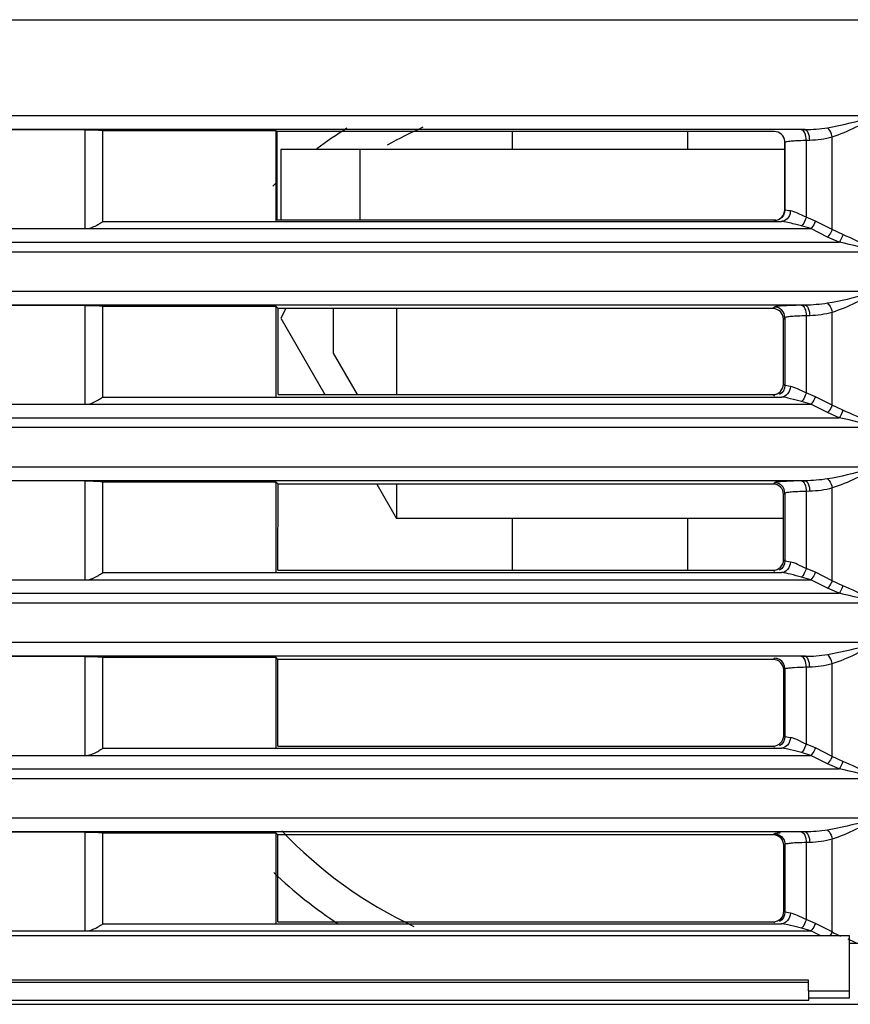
# Model space of a CAD drawing. Header units: millimetres. Extents: x 0 to 700, y 0 to 600.
# Tile 8 of 45: x 276 to 300, y 128 to 156. Entities that reach past the tile are written whole.
import ezdxf

# ---------------------------------------------------------------- set-up
doc = ezdxf.new("R2010")
doc.units = ezdxf.units.MM
doc.header["$LTSCALE"] = 39.111111
doc.layers.get('0').update_dxf_attribs({"linetype": 'CONTINUOUS'})
doc.layers.add('002_AXIS', color=7, linetype='CONTINUOUS')

msp = doc.modelspace()

# ---------------------------------------------------------------- linework, layer by layer
at = {"color": 7, "linetype": 'CONTINUOUS'}
for p, q in [((242.005, 156.245), (301.505, 156.245)), ((277.836, 153.11), (274.174, 153.11)), ((278.335, 153.089), (283.261, 153.089)), ((278.336, 150.5), (278.335, 153.089)), ((283.29, 153.06), (283.261, 153.089)), ((283.261, 153.089), (283.261, 150.5)), ((297.471, 153.06), (283.29, 153.06)), ((283.29, 153.06), (283.292, 150.532)), ((290.005, 152.545), (290.005, 153.06)), ((295.005, 152.545), (295.005, 153.06)), ((297.769, 152.545), (283.405, 152.545)), ((283.405, 152.545), (283.405, 150.545)), ((285.655, 152.545), (285.655, 150.545)), ((297.768, 150.832), (297.769, 152.782)), ((297.771, 152.762), (297.769, 152.782)), ((274.163, 150.295), (277.846, 150.295)), ((278.336, 150.5), (297.67, 150.5)), ((283.26, 150.5), (297.67, 150.5)), ((283.305, 150.545), (297.516, 150.545)), ((277.836, 148.11), (274.174, 148.11)), ((278.335, 148.089), (283.261, 148.089)), ((278.336, 145.5), (278.335, 148.089)), ((283.331, 148.019), (283.261, 148.089)), ((283.261, 148.089), (283.261, 145.5)), ((283.329, 145.569), (283.331, 148.019)), ((297.429, 148.019), (283.331, 148.019)), ((283.552, 148.019), (283.405, 147.745)), ((284.905, 146.751), (284.905, 148.019)), ((286.705, 148.019), (286.705, 145.569)), ((283.405, 147.745), (284.664, 145.569)), ((297.73, 145.869), (297.729, 147.719)), ((285.589, 145.569), (284.905, 146.751)), ((283.329, 145.569), (297.431, 145.569)), ((274.163, 145.295), (277.846, 145.295)), ((278.336, 145.5), (297.67, 145.5)), ((283.26, 145.5), (297.67, 145.5)), ((277.836, 143.11), (274.174, 143.11)), ((278.335, 143.089), (283.261, 143.089)), ((278.336, 140.5), (278.335, 143.089)), ((283.327, 143.023), (283.261, 143.089)), ((283.261, 143.089), (283.261, 140.5)), ((283.325, 140.565), (283.327, 143.023)), ((297.433, 143.023), (283.327, 143.023)), ((286.139, 143.023), (286.705, 142.045)), ((286.705, 143.023), (286.705, 142.045)), ((297.734, 140.865), (297.733, 142.723)), ((297.733, 142.045), (286.705, 142.045)), ((290.005, 140.565), (290.005, 142.045)), ((295.005, 140.565), (295.005, 142.045)), ((278.336, 140.5), (297.67, 140.5)), ((283.26, 140.5), (297.67, 140.5)), ((283.325, 140.565), (297.435, 140.565)), ((274.163, 140.295), (277.846, 140.295)), ((277.836, 138.11), (274.174, 138.11)), ((278.335, 138.089), (283.261, 138.089)), ((278.336, 135.5), (278.335, 138.089)), ((283.323, 138.026), (283.261, 138.089)), ((283.261, 138.089), (283.261, 135.5)), ((283.322, 135.562), (283.323, 138.026)), ((297.437, 138.026), (283.323, 138.026)), ((297.738, 135.862), (297.737, 137.727)), ((278.336, 135.5), (297.67, 135.5)), ((283.26, 135.5), (297.67, 135.5)), ((283.322, 135.562), (297.438, 135.562)), ((274.163, 135.295), (277.846, 135.295)), ((277.836, 133.11), (274.174, 133.11)), ((278.335, 133.089), (283.261, 133.089)), ((278.336, 130.5), (278.335, 133.089)), ((283.32, 133.03), (283.261, 133.089)), ((283.261, 133.089), (283.261, 130.5)), ((283.318, 130.558), (283.32, 133.03)), ((297.44, 133.03), (283.32, 133.03)), ((297.742, 130.858), (297.74, 132.731)), ((278.336, 130.5), (297.67, 130.5)), ((283.26, 130.5), (297.67, 130.5)), ((283.318, 130.558), (297.442, 130.558)), ((299.617, 130.154), (272.617, 130.154)), ((274.163, 130.295), (277.846, 130.295)), ((299.617, 128.395), (299.617, 130.154)), ((299.617, 129.948), (301.037, 129.948)), ((298.446, 128.892), (274.464, 128.892)), ((274.464, 128.833), (298.446, 128.833)), ((298.446, 128.833), (298.446, 128.892)), ((298.455, 128.328), (298.446, 128.833)), ((298.451, 128.594), (299.617, 128.594)), ((274.455, 128.328), (298.455, 128.328)), ((298.455, 128.395), (299.617, 128.395)), ((298.455, 128.328), (298.455, 128.39))]:
    msp.add_line(p, q, dxfattribs=at)
at = {"color": 9, "linetype": 'CONTINUOUS'}
for p, q in [((243.047, 153.515), (300.463, 153.515)), ((298.345, 153.116), (245.165, 153.116)), ((277.836, 150.295), (277.836, 153.11)), ((298.244, 153.113), (298.345, 153.116)), ((298.378, 152.814), (298.479, 152.816)), ((298.378, 152.814), (298.378, 150.618)), ((299.121, 150.268), (299.121, 152.91)), ((297.771, 152.762), (297.771, 150.828)), ((297.771, 150.828), (297.768, 150.832)), ((298.642, 150.508), (298.378, 150.618)), ((277.846, 150.295), (298.507, 150.295)), ((298.507, 150.295), (298.244, 150.373)), ((298.987, 150.055), (298.507, 150.295)), ((299.121, 150.268), (298.642, 150.508)), ((299.318, 149.912), (298.987, 150.055)), ((299.422, 150.124), (299.121, 150.268)), ((244.192, 149.912), (299.318, 149.912)), ((300.463, 149.629), (243.047, 149.629)), ((243.047, 148.515), (300.463, 148.515)), ((298.345, 148.116), (245.165, 148.116)), ((277.836, 145.295), (277.836, 148.11)), ((297.472, 148.061), (297.429, 148.019)), ((298.345, 148.116), (298.244, 148.113)), ((298.479, 147.816), (298.378, 147.814)), ((298.378, 147.814), (298.378, 145.618)), ((299.121, 145.268), (299.121, 147.91)), ((297.771, 147.762), (297.729, 147.719)), ((297.771, 147.762), (297.771, 145.828)), ((297.771, 145.828), (297.73, 145.869)), ((297.927, 145.799), (297.771, 145.828)), ((297.472, 145.529), (297.431, 145.569)), ((298.642, 145.508), (298.378, 145.618)), ((277.846, 145.295), (298.507, 145.295)), ((298.507, 145.295), (298.244, 145.373)), ((298.987, 145.055), (298.507, 145.295)), ((299.121, 145.268), (298.642, 145.508)), ((299.422, 145.124), (299.121, 145.268)), ((299.318, 144.912), (298.987, 145.055)), ((244.192, 144.912), (299.318, 144.912)), ((300.463, 144.629), (243.047, 144.629)), ((243.047, 143.515), (300.463, 143.515)), ((298.345, 143.116), (245.165, 143.116)), ((277.836, 140.295), (277.836, 143.11)), ((297.472, 143.061), (297.433, 143.023)), ((298.345, 143.116), (298.244, 143.113)), ((297.771, 142.762), (297.733, 142.723)), ((297.771, 142.762), (297.771, 140.828)), ((298.479, 142.816), (298.378, 142.814)), ((298.378, 142.814), (298.378, 140.618)), ((299.121, 140.268), (299.121, 142.91)), ((297.771, 140.828), (297.734, 140.865)), ((297.927, 140.799), (297.771, 140.828)), ((297.472, 140.529), (297.435, 140.565)), ((298.642, 140.508), (298.378, 140.618)), ((299.121, 140.268), (298.642, 140.508)), ((277.846, 140.295), (298.507, 140.295)), ((298.507, 140.295), (298.244, 140.373)), ((298.987, 140.055), (298.507, 140.295)), ((299.422, 140.124), (299.121, 140.268)), ((244.192, 139.912), (299.318, 139.912)), ((299.318, 139.912), (298.987, 140.055)), ((300.463, 139.629), (243.047, 139.629)), ((243.047, 138.515), (300.463, 138.515)), ((298.345, 138.116), (245.165, 138.116)), ((277.836, 135.295), (277.836, 138.11)), ((297.437, 138.026), (297.472, 138.061)), ((298.244, 138.113), (298.345, 138.116)), ((297.737, 137.727), (297.771, 137.762)), ((297.771, 137.762), (297.771, 135.828)), ((298.378, 137.814), (298.479, 137.816)), ((298.378, 137.814), (298.378, 135.618)), ((299.121, 135.268), (299.121, 137.91)), ((297.771, 135.828), (297.738, 135.862)), ((297.927, 135.799), (297.771, 135.828)), ((297.472, 135.529), (297.438, 135.562)), ((298.642, 135.508), (298.378, 135.618)), ((299.121, 135.268), (298.642, 135.508)), ((277.846, 135.295), (298.507, 135.295)), ((298.507, 135.295), (298.244, 135.373)), ((298.987, 135.055), (298.507, 135.295)), ((299.422, 135.124), (299.121, 135.268)), ((244.192, 134.912), (299.318, 134.912)), ((299.318, 134.912), (298.987, 135.055)), ((300.463, 134.629), (243.047, 134.629)), ((243.047, 133.515), (300.463, 133.515)), ((298.345, 133.116), (245.165, 133.116)), ((277.836, 130.295), (277.836, 133.11)), ((297.472, 133.061), (297.44, 133.03)), ((298.345, 133.116), (298.244, 133.113)), ((299.121, 130.268), (299.121, 132.91)), ((297.771, 132.762), (297.74, 132.731)), ((297.771, 132.762), (297.771, 130.828)), ((298.479, 132.816), (298.378, 132.814)), ((298.378, 132.814), (298.378, 130.618)), ((297.771, 130.828), (297.742, 130.858)), ((297.927, 130.799), (297.771, 130.828)), ((297.472, 130.529), (297.442, 130.558)), ((298.642, 130.508), (298.378, 130.618)), ((299.121, 130.268), (298.642, 130.508)), ((277.846, 130.295), (298.507, 130.295)), ((298.507, 130.295), (298.244, 130.373)), ((298.791, 130.154), (298.507, 130.295)), ((242.226, 128.207), (301.284, 128.207))]:
    msp.add_line(p, q, dxfattribs=at)
for centre, radius, start, end in [((292.505, 141.745), 13.5, 122.3126, 126.7313), ((292.505, 141.745), 13.5, 133.0242, 133.7077), ((297.635, 149.843), 0.658, 83.9928, 87.0053), ((297.471, 147.761), 0.3, 0.1138, 89.8862), ((297.471, 142.761), 0.3, 0.1138, 89.8862), ((292.505, 141.745), 13.5, 226.4579, 236.4878), ((298.451, 130.536), 0.722, 327.9438, 338.2037), ((300.507, 132.785), 2.874, 241.1823, 246.4436), ((295.863, 121.597), 9.241, 64.6854, 66.337)]:
    msp.add_arc(centre, radius, start, end, dxfattribs=at)
at = {"color": 7, "linetype": 'CONTINUOUS'}
for centre, major_axis, ratio, start_param, end_param in [((297.468, 150.832), (0.265, -0.142), 0.99863, 5.204386, 6.77328), ((297.429, 147.719), (0.265, 0.142), 0.99863, -0.490094, 1.078799), ((297.43, 145.87), (-0.181, 0.24), 0.997232, 2.496526, 4.065419), ((297.432, 142.722), (0.265, 0.142), 0.99863, -0.490094, 1.078799), ((297.434, 140.866), (-0.181, 0.24), 0.997232, 2.496526, 4.065419), ((297.436, 137.726), (0.265, 0.142), 0.99863, -0.490094, 1.078799), ((297.438, 135.862), (-0.181, 0.24), 0.997232, 2.496526, 4.065419), ((297.44, 132.73), (0.265, 0.142), 0.99863, 5.793091, 7.361985), ((297.441, 130.858), (-0.181, 0.24), 0.997232, 2.496526, 4.065419)]:
    msp.add_ellipse(centre, major_axis=major_axis, ratio=ratio, start_param=start_param, end_param=end_param, dxfattribs=at)
at = {"color": 9, "linetype": 'CONTINUOUS'}
for points, knots in [([(298.987, 153.169), (299.11, 153.19), (299.606, 153.288), (300.095, 153.418), (300.463, 153.515)], [0, 0, 0, 0, 0.245915, 1, 1, 1, 1]), ([(299.121, 152.91), (299.35, 152.983), (299.801, 153.18), (300.239, 153.402), (300.463, 153.515)], [0, 0, 0, 0, 0.487858, 1, 1, 1, 1]), ([(298.378, 152.814), (298.377, 152.884), (298.365, 152.993), (298.288, 153.11), (298.244, 153.113)], [0, 0, 0, 0, 0.618538, 1, 1, 1, 1]), ([(298.479, 152.816), (298.478, 152.886), (298.466, 152.995), (298.389, 153.112), (298.345, 153.116)], [0, 0, 0, 0, 0.618538, 1, 1, 1, 1]), ([(299.121, 152.91), (299.115, 152.937), (299.087, 153.03), (299.041, 153.123), (298.987, 153.169)], [0, 0, 0, 0, 0.280691, 1, 1, 1, 1]), ([(297.992, 152.796), (298.019, 152.798), (298.148, 152.806), (298.277, 152.811), (298.378, 152.814)], [0, 0, 0, 0, 0.212316, 1, 1, 1, 1]), ([(297.771, 152.762), (297.776, 152.767), (297.8, 152.773), (297.87, 152.787), (297.939, 152.792), (297.992, 152.796)], [0, 0, 0, 0, 0.096461, 0.296723, 1, 1, 1, 1]), ([(297.793, 150.819), (297.788, 150.82), (297.781, 150.822), (297.773, 150.826), (297.771, 150.828)], [0, 0, 0, 0, 0.631217, 1, 1, 1, 1]), ([(297.927, 150.799), (297.912, 150.801), (297.867, 150.806), (297.822, 150.811), (297.793, 150.819)], [0, 0, 0, 0, 0.328694, 1, 1, 1, 1]), ([(297.927, 150.799), (297.927, 150.774), (297.914, 150.676), (297.857, 150.583), (297.797, 150.542)], [0, 0, 0, 0, 0.26129, 1, 1, 1, 1]), ([(298.378, 150.618), (298.294, 150.656), (298.15, 150.727), (297.997, 150.793), (297.927, 150.799)], [0, 0, 0, 0, 0.566367, 1, 1, 1, 1]), ([(298.378, 150.618), (298.371, 150.594), (298.341, 150.505), (298.294, 150.42), (298.244, 150.373)], [0, 0, 0, 0, 0.273836, 1, 1, 1, 1]), ([(298.244, 150.373), (298.195, 150.385), (298.016, 150.43), (297.838, 150.483), (297.704, 150.497)], [0, 0, 0, 0, 0.274288, 1, 1, 1, 1]), ([(298.642, 150.508), (298.633, 150.487), (298.599, 150.411), (298.551, 150.339), (298.507, 150.295)], [0, 0, 0, 0, 0.262348, 1, 1, 1, 1]), ([(299.121, 150.268), (299.113, 150.247), (299.078, 150.171), (299.031, 150.099), (298.987, 150.055)], [0, 0, 0, 0, 0.262348, 1, 1, 1, 1]), ([(299.422, 150.124), (299.416, 150.104), (299.388, 150.03), (299.352, 149.959), (299.318, 149.912)], [0, 0, 0, 0, 0.267267, 1, 1, 1, 1]), ([(300.463, 149.629), (300.376, 149.673), (300.033, 149.847), (299.688, 150.016), (299.422, 150.124)], [0, 0, 0, 0, 0.254146, 1, 1, 1, 1]), ([(300.463, 148.515), (300.34, 148.483), (299.851, 148.355), (299.36, 148.231), (298.987, 148.169)], [0, 0, 0, 0, 0.252821, 1, 1, 1, 1]), ([(300.463, 148.515), (300.239, 148.402), (299.801, 148.18), (299.35, 147.983), (299.121, 147.91)], [0, 0, 0, 0, 0.512152, 1, 1, 1, 1]), ([(298.244, 148.113), (298.142, 148.111), (297.959, 148.106), (297.746, 148.096), (297.613, 148.086), (297.544, 148.079), (297.501, 148.071), (297.477, 148.067), (297.472, 148.061)], [0, 0, 0, 0, 0.395857, 0.70743, 0.824584, 0.913124, 0.97169, 1, 1, 1, 1]), ([(298.244, 148.113), (298.288, 148.11), (298.365, 147.993), (298.377, 147.884), (298.378, 147.814)], [0, 0, 0, 0, 0.381462, 1, 1, 1, 1]), ([(298.345, 148.116), (298.389, 148.112), (298.466, 147.995), (298.478, 147.886), (298.479, 147.816)], [0, 0, 0, 0, 0.381462, 1, 1, 1, 1]), ([(298.987, 148.169), (299.003, 148.156), (299.067, 148.081), (299.104, 147.986), (299.121, 147.91)], [0, 0, 0, 0, 0.20751, 1, 1, 1, 1]), ([(298.378, 147.814), (298.298, 147.811), (298.155, 147.805), (297.966, 147.798), (297.852, 147.778), (297.782, 147.776), (297.771, 147.762)], [0, 0, 0, 0, 0.395264, 0.706479, 0.912227, 1, 1, 1, 1]), ([(297.927, 145.799), (297.926, 145.725), (297.878, 145.578), (297.737, 145.501), (297.67, 145.5)], [0, 0, 0, 0, 0.526159, 1, 1, 1, 1]), ([(298.378, 145.618), (298.294, 145.656), (298.15, 145.727), (297.997, 145.793), (297.927, 145.799)], [0, 0, 0, 0, 0.566367, 1, 1, 1, 1]), ([(298.378, 145.618), (298.371, 145.594), (298.341, 145.505), (298.294, 145.42), (298.244, 145.373)], [0, 0, 0, 0, 0.273836, 1, 1, 1, 1]), ([(298.244, 145.373), (298.141, 145.398), (297.952, 145.449), (297.759, 145.495), (297.67, 145.5)], [0, 0, 0, 0, 0.542498, 1, 1, 1, 1]), ([(298.642, 145.508), (298.633, 145.487), (298.599, 145.411), (298.551, 145.339), (298.507, 145.295)], [0, 0, 0, 0, 0.262348, 1, 1, 1, 1]), ([(299.121, 145.268), (299.113, 145.247), (299.078, 145.171), (299.031, 145.099), (298.987, 145.055)], [0, 0, 0, 0, 0.262348, 1, 1, 1, 1]), ([(299.422, 145.124), (299.416, 145.104), (299.388, 145.03), (299.352, 144.959), (299.318, 144.912)], [0, 0, 0, 0, 0.267267, 1, 1, 1, 1]), ([(300.463, 144.629), (300.376, 144.673), (300.033, 144.847), (299.688, 145.016), (299.422, 145.124)], [0, 0, 0, 0, 0.254146, 1, 1, 1, 1]), ([(300.463, 143.515), (300.34, 143.483), (299.851, 143.355), (299.36, 143.231), (298.987, 143.169)], [0, 0, 0, 0, 0.252821, 1, 1, 1, 1]), ([(300.463, 143.515), (300.239, 143.402), (299.801, 143.18), (299.35, 142.983), (299.121, 142.91)], [0, 0, 0, 0, 0.512152, 1, 1, 1, 1]), ([(298.244, 143.113), (298.142, 143.111), (297.959, 143.106), (297.746, 143.096), (297.613, 143.086), (297.544, 143.079), (297.501, 143.071), (297.477, 143.067), (297.472, 143.061)], [0, 0, 0, 0, 0.395857, 0.70743, 0.824584, 0.913124, 0.97169, 1, 1, 1, 1]), ([(298.244, 143.113), (298.288, 143.11), (298.365, 142.993), (298.377, 142.884), (298.378, 142.814)], [0, 0, 0, 0, 0.381462, 1, 1, 1, 1]), ([(298.345, 143.116), (298.389, 143.112), (298.466, 142.995), (298.478, 142.886), (298.479, 142.816)], [0, 0, 0, 0, 0.381462, 1, 1, 1, 1]), ([(298.987, 143.169), (299.003, 143.156), (299.067, 143.081), (299.104, 142.986), (299.121, 142.91)], [0, 0, 0, 0, 0.20751, 1, 1, 1, 1]), ([(298.378, 142.814), (298.298, 142.811), (298.155, 142.805), (297.966, 142.798), (297.852, 142.778), (297.782, 142.776), (297.771, 142.762)], [0, 0, 0, 0, 0.395264, 0.706479, 0.912227, 1, 1, 1, 1]), ([(297.927, 140.799), (297.926, 140.725), (297.878, 140.578), (297.737, 140.501), (297.67, 140.5)], [0, 0, 0, 0, 0.526159, 1, 1, 1, 1]), ([(298.378, 140.618), (298.294, 140.656), (298.15, 140.727), (297.997, 140.793), (297.927, 140.799)], [0, 0, 0, 0, 0.566367, 1, 1, 1, 1]), ([(298.244, 140.373), (298.141, 140.398), (297.952, 140.449), (297.759, 140.495), (297.67, 140.5)], [0, 0, 0, 0, 0.542498, 1, 1, 1, 1]), ([(298.378, 140.618), (298.371, 140.594), (298.341, 140.505), (298.294, 140.42), (298.244, 140.373)], [0, 0, 0, 0, 0.273836, 1, 1, 1, 1]), ([(298.642, 140.508), (298.633, 140.487), (298.599, 140.411), (298.551, 140.339), (298.507, 140.295)], [0, 0, 0, 0, 0.262348, 1, 1, 1, 1]), ([(299.121, 140.268), (299.113, 140.247), (299.078, 140.171), (299.031, 140.099), (298.987, 140.055)], [0, 0, 0, 0, 0.262348, 1, 1, 1, 1]), ([(299.422, 140.124), (299.416, 140.104), (299.388, 140.03), (299.352, 139.959), (299.318, 139.912)], [0, 0, 0, 0, 0.267267, 1, 1, 1, 1]), ([(300.463, 139.629), (300.376, 139.673), (300.033, 139.847), (299.688, 140.016), (299.422, 140.124)], [0, 0, 0, 0, 0.254146, 1, 1, 1, 1]), ([(298.987, 138.169), (299.11, 138.19), (299.606, 138.288), (300.095, 138.418), (300.463, 138.515)], [0, 0, 0, 0, 0.245915, 1, 1, 1, 1]), ([(299.121, 137.91), (299.35, 137.983), (299.801, 138.18), (300.239, 138.402), (300.463, 138.515)], [0, 0, 0, 0, 0.487858, 1, 1, 1, 1]), ([(298.378, 137.814), (298.377, 137.884), (298.365, 137.993), (298.288, 138.11), (298.244, 138.113)], [0, 0, 0, 0, 0.618538, 1, 1, 1, 1]), ([(298.479, 137.816), (298.478, 137.886), (298.466, 137.995), (298.389, 138.112), (298.345, 138.116)], [0, 0, 0, 0, 0.618538, 1, 1, 1, 1]), ([(299.121, 137.91), (299.115, 137.937), (299.087, 138.03), (299.041, 138.123), (298.987, 138.169)], [0, 0, 0, 0, 0.280691, 1, 1, 1, 1]), ([(297.771, 137.762), (297.782, 137.776), (297.851, 137.777), (297.904, 137.789), (297.946, 137.792)], [0, 0, 0, 0, 0.299096, 1, 1, 1, 1]), ([(297.946, 137.792), (297.975, 137.795), (298.119, 137.805), (298.263, 137.81), (298.378, 137.814)], [0, 0, 0, 0, 0.202894, 1, 1, 1, 1]), ([(297.927, 135.799), (297.926, 135.725), (297.878, 135.578), (297.737, 135.501), (297.67, 135.5)], [0, 0, 0, 0, 0.526159, 1, 1, 1, 1]), ([(298.378, 135.618), (298.294, 135.656), (298.15, 135.727), (297.997, 135.793), (297.927, 135.799)], [0, 0, 0, 0, 0.566367, 1, 1, 1, 1]), ([(298.244, 135.373), (298.141, 135.398), (297.952, 135.449), (297.759, 135.495), (297.67, 135.5)], [0, 0, 0, 0, 0.542498, 1, 1, 1, 1]), ([(298.378, 135.618), (298.371, 135.594), (298.341, 135.505), (298.294, 135.42), (298.244, 135.373)], [0, 0, 0, 0, 0.273836, 1, 1, 1, 1]), ([(298.642, 135.508), (298.633, 135.487), (298.599, 135.411), (298.551, 135.339), (298.507, 135.295)], [0, 0, 0, 0, 0.262348, 1, 1, 1, 1]), ([(299.121, 135.268), (299.113, 135.247), (299.078, 135.171), (299.031, 135.099), (298.987, 135.055)], [0, 0, 0, 0, 0.262348, 1, 1, 1, 1]), ([(299.422, 135.124), (299.416, 135.104), (299.388, 135.03), (299.352, 134.959), (299.318, 134.912)], [0, 0, 0, 0, 0.267267, 1, 1, 1, 1]), ([(300.463, 134.629), (300.376, 134.673), (300.033, 134.847), (299.688, 135.016), (299.422, 135.124)], [0, 0, 0, 0, 0.254146, 1, 1, 1, 1]), ([(300.463, 133.515), (300.34, 133.483), (299.851, 133.355), (299.36, 133.231), (298.987, 133.169)], [0, 0, 0, 0, 0.252821, 1, 1, 1, 1]), ([(300.463, 133.515), (300.239, 133.402), (299.801, 133.18), (299.35, 132.983), (299.121, 132.91)], [0, 0, 0, 0, 0.512152, 1, 1, 1, 1]), ([(297.632, 133.087), (297.594, 133.084), (297.544, 133.075), (297.483, 133.073), (297.472, 133.061)], [0, 0, 0, 0, 0.698085, 1, 1, 1, 1]), ([(298.244, 133.113), (298.288, 133.11), (298.365, 132.993), (298.377, 132.884), (298.378, 132.814)], [0, 0, 0, 0, 0.381462, 1, 1, 1, 1]), ([(298.345, 133.116), (298.389, 133.112), (298.466, 132.995), (298.478, 132.886), (298.479, 132.816)], [0, 0, 0, 0, 0.381462, 1, 1, 1, 1]), ([(298.987, 133.169), (299.003, 133.156), (299.067, 133.081), (299.104, 132.986), (299.121, 132.91)], [0, 0, 0, 0, 0.20751, 1, 1, 1, 1]), ([(298.378, 132.814), (298.298, 132.811), (298.155, 132.805), (297.966, 132.798), (297.852, 132.778), (297.782, 132.776), (297.771, 132.762)], [0, 0, 0, 0, 0.395264, 0.706479, 0.912227, 1, 1, 1, 1]), ([(297.927, 130.799), (297.926, 130.725), (297.878, 130.578), (297.737, 130.501), (297.67, 130.5)], [0, 0, 0, 0, 0.526159, 1, 1, 1, 1]), ([(298.378, 130.618), (298.294, 130.656), (298.15, 130.727), (297.997, 130.793), (297.927, 130.799)], [0, 0, 0, 0, 0.566367, 1, 1, 1, 1]), ([(298.244, 130.373), (298.141, 130.398), (297.952, 130.449), (297.759, 130.495), (297.67, 130.5)], [0, 0, 0, 0, 0.542498, 1, 1, 1, 1]), ([(298.378, 130.618), (298.371, 130.594), (298.341, 130.505), (298.294, 130.42), (298.244, 130.373)], [0, 0, 0, 0, 0.273836, 1, 1, 1, 1]), ([(298.642, 130.508), (298.633, 130.487), (298.599, 130.411), (298.551, 130.339), (298.507, 130.295)], [0, 0, 0, 0, 0.262348, 1, 1, 1, 1])]:
    msp.add_open_spline(points, degree=3, knots=knots, dxfattribs=at)
at = {"color": 7, "linetype": 'CONTINUOUS'}
for points, knots in [([(277.836, 153.11), (277.9, 153.11), (278.017, 153.108), (278.174, 153.109), (278.273, 153.094), (278.332, 153.099), (278.342, 153.089)], [0, 0, 0, 0, 0.377549, 0.69767, 0.913072, 1, 1, 1, 1]), ([(297.769, 152.782), (297.764, 152.855), (297.695, 153.002), (297.544, 153.06), (297.47, 153.06)], [0, 0, 0, 0, 0.49995, 1, 1, 1, 1]), ([(277.857, 150.295), (277.921, 150.295), (278.038, 150.329), (278.182, 150.398), (278.272, 150.462), (278.324, 150.488), (278.339, 150.5), (278.344, 150.5)], [0, 0, 0, 0, 0.358655, 0.669702, 0.899282, 0.971366, 1, 1, 1, 1]), ([(277.836, 148.11), (277.9, 148.11), (278.017, 148.108), (278.174, 148.109), (278.273, 148.094), (278.332, 148.099), (278.342, 148.089)], [0, 0, 0, 0, 0.377549, 0.69767, 0.913072, 1, 1, 1, 1]), ([(277.857, 145.295), (277.921, 145.295), (278.038, 145.329), (278.182, 145.398), (278.272, 145.462), (278.324, 145.488), (278.339, 145.5), (278.344, 145.5)], [0, 0, 0, 0, 0.358655, 0.669702, 0.899282, 0.971366, 1, 1, 1, 1]), ([(277.836, 143.11), (277.9, 143.11), (278.017, 143.108), (278.174, 143.109), (278.273, 143.094), (278.332, 143.099), (278.342, 143.089)], [0, 0, 0, 0, 0.377549, 0.69767, 0.913072, 1, 1, 1, 1]), ([(277.857, 140.295), (277.921, 140.295), (278.038, 140.329), (278.182, 140.398), (278.272, 140.462), (278.324, 140.488), (278.339, 140.5), (278.344, 140.5)], [0, 0, 0, 0, 0.358655, 0.669702, 0.899282, 0.971366, 1, 1, 1, 1]), ([(277.836, 138.11), (277.9, 138.11), (278.017, 138.108), (278.174, 138.109), (278.273, 138.094), (278.332, 138.099), (278.342, 138.089)], [0, 0, 0, 0, 0.377549, 0.69767, 0.913072, 1, 1, 1, 1]), ([(277.857, 135.295), (277.921, 135.295), (278.038, 135.329), (278.182, 135.398), (278.272, 135.462), (278.324, 135.488), (278.339, 135.5), (278.344, 135.5)], [0, 0, 0, 0, 0.358655, 0.669702, 0.899282, 0.971366, 1, 1, 1, 1]), ([(277.836, 133.11), (277.9, 133.11), (278.017, 133.108), (278.174, 133.109), (278.273, 133.094), (278.332, 133.099), (278.342, 133.089)], [0, 0, 0, 0, 0.377549, 0.69767, 0.913072, 1, 1, 1, 1]), ([(277.857, 130.295), (277.921, 130.295), (278.038, 130.329), (278.182, 130.398), (278.272, 130.462), (278.324, 130.488), (278.339, 130.5), (278.344, 130.5)], [0, 0, 0, 0, 0.358655, 0.669702, 0.899282, 0.971366, 1, 1, 1, 1])]:
    msp.add_open_spline(points, degree=3, knots=knots, dxfattribs=at)
at = {"color": 9, "linetype": 'CONTINUOUS'}
for points in [[(298.345, 153.116), (298.56, 153.118), (298.775, 153.134), (298.987, 153.169)], [(298.479, 152.816), (298.696, 152.821), (298.914, 152.85), (299.121, 152.91)], [(297.771, 150.828), (297.771, 150.728), (297.708, 150.619), (297.621, 150.569)], [(297.797, 150.542), (297.76, 150.517), (297.714, 150.501), (297.67, 150.5)], [(300.463, 149.629), (300.083, 149.729), (299.703, 149.831), (299.318, 149.912)], [(298.987, 148.169), (298.775, 148.134), (298.56, 148.118), (298.345, 148.116)], [(299.121, 147.91), (298.914, 147.85), (298.696, 147.821), (298.479, 147.816)], [(297.771, 145.828), (297.771, 145.728), (297.708, 145.619), (297.621, 145.569)], [(300.463, 144.629), (300.083, 144.729), (299.703, 144.831), (299.318, 144.912)], [(298.987, 143.169), (298.775, 143.134), (298.56, 143.118), (298.345, 143.116)], [(299.121, 142.91), (298.914, 142.85), (298.696, 142.821), (298.479, 142.816)], [(297.771, 140.828), (297.771, 140.728), (297.708, 140.619), (297.621, 140.569)], [(300.463, 139.629), (300.083, 139.729), (299.703, 139.831), (299.318, 139.912)], [(297.621, 138.021), (297.577, 138.047), (297.523, 138.061), (297.472, 138.061)], [(297.771, 137.762), (297.771, 137.862), (297.708, 137.971), (297.621, 138.021)], [(298.345, 138.116), (298.56, 138.118), (298.775, 138.134), (298.987, 138.169)], [(298.479, 137.816), (298.696, 137.821), (298.914, 137.85), (299.121, 137.91)], [(297.771, 135.828), (297.771, 135.728), (297.708, 135.619), (297.621, 135.569)], [(300.463, 134.629), (300.083, 134.729), (299.703, 134.831), (299.318, 134.912)], [(297.472, 133.061), (297.571, 133.061), (297.681, 132.998), (297.731, 132.911)], [(297.731, 132.911), (297.757, 132.867), (297.771, 132.813), (297.771, 132.762)], [(298.987, 133.169), (298.775, 133.134), (298.56, 133.118), (298.345, 133.116)], [(299.121, 132.91), (298.914, 132.85), (298.696, 132.821), (298.479, 132.816)], [(297.771, 130.828), (297.771, 130.728), (297.708, 130.619), (297.621, 130.569)]]:
    msp.add_open_spline(points, degree=3, dxfattribs=at)
at = {"layer": '002_AXIS', "color": 7, "linetype": 'CONTINUOUS'}
for start, end in [(113.8165, 119.0287), (223.4724, 244.8887)]:
    msp.add_arc((292.505, 141.745), 12.5, start, end, dxfattribs=at)

doc.saveas('drawing.dxf')
